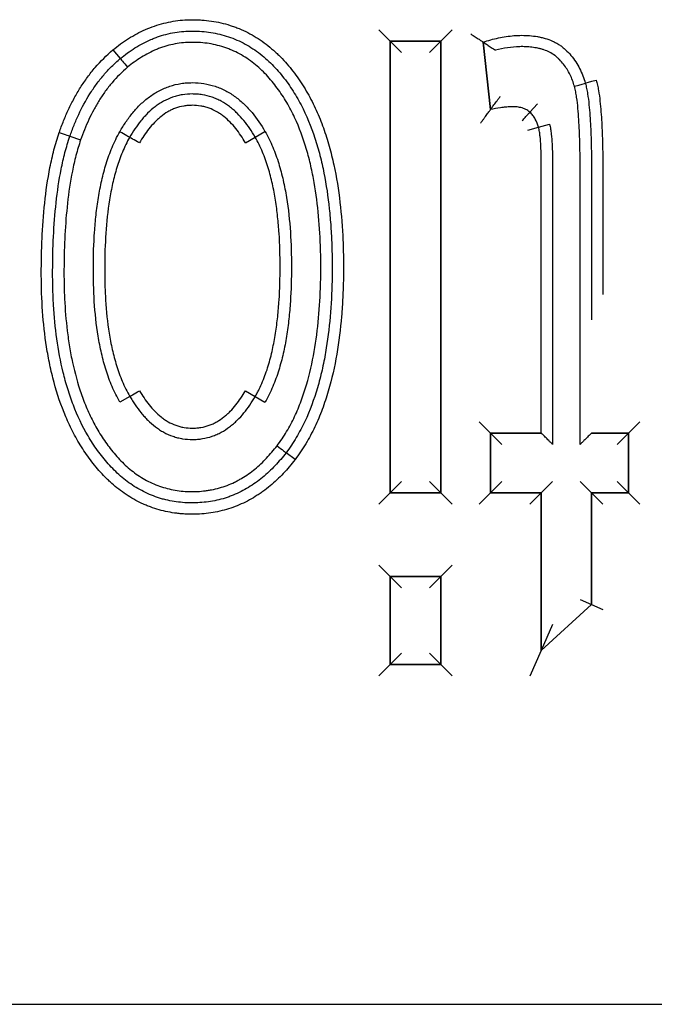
# Model space of a CAD drawing. Header units: millimetres. Extents: x 2819 to 5758, y -64 to 2014.
# Tile 19 of 41: x 3753.67 to 3759.27, y 1597.04 to 1605.73. Entities that reach past the tile are written whole.
import ezdxf

# ---------------------------------------------------------------- set-up
doc = ezdxf.new("R2010")
doc.units = ezdxf.units.MM

msp = doc.modelspace()

# ---------------------------------------------------------------- linework, layer by layer
for p, q in [((3756.9425, 1605.5386), (3756.8425, 1605.6386)), ((3757.3885, 1605.5386), (3757.4885, 1605.6386)), ((3756.9425, 1605.5386), (3756.9425, 1601.5539)), ((3756.9425, 1605.5386), (3756.9425, 1601.5539)), ((3757.3885, 1605.5386), (3756.9425, 1605.5386)), ((3756.9425, 1601.5539), (3756.9425, 1605.5386)), ((3756.9425, 1605.5386), (3757.0425, 1605.4386)), ((3756.9425, 1605.5386), (3757.3885, 1605.5386)), ((3757.3885, 1605.5386), (3757.2885, 1605.4386)), ((3757.3885, 1601.5539), (3757.3885, 1605.5386)), ((3757.3885, 1601.5539), (3757.3885, 1605.5386)), ((3757.3885, 1605.5386), (3757.3885, 1601.5539)), ((3757.7629, 1605.5315), (3757.827, 1604.935)), ((3757.827, 1604.935), (3757.7629, 1605.5315)), ((3754.4969, 1605.4617), (3754.5612, 1605.3852)), ((3758.1754, 1604.9124), (3758.242, 1604.987)), ((3758.2516, 1604.7802), (3758.3479, 1604.8072)), ((3755.7514, 1604.6929), (3755.838, 1604.7429)), ((3758.1555, 1604.7525), (3758.2516, 1604.7802)), ((3754.1171, 1604.7), (3754.2117, 1604.6674)), ((3755.6649, 1604.6428), (3755.7514, 1604.6929)), ((3755.6649, 1602.4525), (3755.7514, 1602.4023)), ((3754.6449, 1602.4037), (3754.5584, 1602.3536)), ((3755.7514, 1602.4023), (3755.8378, 1602.352)), ((3757.727, 1602.1801), (3757.827, 1602.0801)), ((3759.0459, 1602.0801), (3759.1459, 1602.1801)), ((3757.827, 1602.0801), (3757.827, 1601.5539)), ((3757.827, 1601.5539), (3757.827, 1602.0801)), ((3758.2757, 1602.0801), (3757.827, 1602.0801)), ((3757.827, 1602.0801), (3758.2757, 1602.0801)), ((3757.827, 1601.5539), (3757.827, 1602.0801)), ((3757.827, 1602.0801), (3758.2757, 1602.0801)), ((3757.927, 1601.9801), (3757.827, 1602.0801)), ((3759.0459, 1602.0801), (3758.7189, 1602.0801)), ((3758.7189, 1602.0801), (3759.0459, 1602.0801)), ((3759.0459, 1602.0801), (3758.9459, 1601.9801)), ((3759.0459, 1602.0801), (3759.0459, 1601.5539)), ((3759.0459, 1601.5539), (3759.0459, 1602.0801)), ((3759.0459, 1602.0801), (3759.0459, 1601.5539)), ((3756.1031, 1601.8464), (3756.0236, 1601.9071)), ((3757.0425, 1601.6539), (3756.9425, 1601.5539)), ((3757.2885, 1601.6539), (3757.3885, 1601.5539)), ((3757.927, 1601.6539), (3757.827, 1601.5539)), ((3758.3757, 1601.6539), (3758.2757, 1601.5539)), ((3758.7189, 1601.5539), (3758.6189, 1601.6539)), ((3759.0459, 1601.5539), (3758.9459, 1601.6539)), ((3756.8425, 1601.4539), (3756.9425, 1601.5539)), ((3756.9425, 1601.5539), (3757.3885, 1601.5539)), ((3756.9425, 1601.5539), (3757.3885, 1601.5539)), ((3757.3885, 1601.5539), (3756.9425, 1601.5539)), ((3757.4885, 1601.4539), (3757.3885, 1601.5539)), ((3757.727, 1601.4539), (3757.827, 1601.5539)), ((3757.827, 1601.5539), (3758.2757, 1601.5539)), ((3758.2757, 1601.5539), (3757.827, 1601.5539)), ((3758.2757, 1601.5539), (3757.827, 1601.5539)), ((3758.1757, 1601.4539), (3758.2757, 1601.5539)), ((3758.2757, 1601.5539), (3758.2757, 1600.1624)), ((3758.2757, 1600.1624), (3758.2757, 1601.5539)), ((3758.2757, 1600.1624), (3758.2757, 1601.5539)), ((3759.0459, 1601.5539), (3758.7189, 1601.5539)), ((3758.7189, 1601.5539), (3758.7189, 1600.5676)), ((3758.7189, 1600.5676), (3758.7189, 1601.5539)), ((3758.7189, 1601.5539), (3759.0459, 1601.5539)), ((3758.7189, 1601.5539), (3758.8189, 1601.4539)), ((3759.0459, 1601.5539), (3758.7189, 1601.5539)), ((3758.7189, 1601.5539), (3758.7189, 1600.5676)), ((3759.0459, 1601.5539), (3759.1459, 1601.4539)), ((3756.9425, 1600.8152), (3756.8425, 1600.9152)), ((3757.3885, 1600.8152), (3757.4885, 1600.9152)), ((3756.9425, 1600.8152), (3756.9425, 1600.0386)), ((3756.9425, 1600.8152), (3756.9425, 1600.0386)), ((3757.3885, 1600.8152), (3756.9425, 1600.8152)), ((3757.3885, 1600.8152), (3756.9425, 1600.8152)), ((3756.9425, 1600.0386), (3756.9425, 1600.8152)), ((3756.9425, 1600.8152), (3757.3885, 1600.8152)), ((3756.9425, 1600.8152), (3757.0425, 1600.7152)), ((3757.2885, 1600.7152), (3757.3885, 1600.8152)), ((3757.3885, 1600.0386), (3757.3885, 1600.8152)), ((3757.3885, 1600.0386), (3757.3885, 1600.8152)), ((3757.3885, 1600.8152), (3757.3885, 1600.0386)), ((3758.7189, 1600.5676), (3758.2757, 1600.1624)), ((3758.2757, 1600.1624), (3758.7189, 1600.5676)), ((3758.7189, 1600.5676), (3758.2757, 1600.1624)), ((3758.6189, 1600.6117), (3758.7189, 1600.5676)), ((3758.7189, 1600.5676), (3758.8189, 1600.5235)), ((3758.3757, 1600.3893), (3758.2757, 1600.1624)), ((3756.9425, 1600.0386), (3757.0425, 1600.1386)), ((3757.2885, 1600.1386), (3757.3885, 1600.0386)), ((3758.2757, 1600.1624), (3758.1757, 1599.9354)), ((3756.8425, 1599.9386), (3756.9425, 1600.0386)), ((3756.9425, 1600.0386), (3757.3885, 1600.0386)), ((3756.9425, 1600.0386), (3757.3885, 1600.0386)), ((3757.3885, 1600.0386), (3756.9425, 1600.0386)), ((3757.4885, 1599.9386), (3757.3885, 1600.0386)), ((3733.0107, 1597.0386), (3768.8194, 1597.0386)), ((3733.0107, 1597.0386), (3768.8194, 1597.0386))]:
    msp.add_line(p, q)
for centre, major_axis, ratio, start_param, end_param in [((3754.6256, 1605.3086), (-0.0643, 0.0766), 0.004261, 0, 1.570797), ((3758.568, 1605.141), (0.0961, 0.0275), 0.002969, 4.712389, 6.283185), ((3758.7602, 1605.1963), (0.0961, 0.0278), 0.002969, 3.141593, 4.712388), ((3754.0227, 1604.7328), (-0.0945, 0.0328), 0.002822, 1.570796, 3.141593), ((3754.5572, 1604.7399), (0.0868, -0.0497), 0.002381, 0, 1.570793), ((3754.7306, 1604.6402), (0.0866, -0.0499), 0.002381, 1.570796, 3.141593), ((3754.7311, 1602.4544), (0.0862, 0.0506), 0.005141, 3.141593, 4.71239), ((3755.9442, 1601.9678), (0.0794, -0.0608), 0.000661, 4.712389, 6.283185)]:
    msp.add_ellipse(centre, major_axis=major_axis, ratio=ratio, start_param=start_param, end_param=end_param)
for points, knots in [([(3754.4969, 1605.4617), (3754.5188, 1605.48), (3754.5412, 1605.4976), (3754.5872, 1605.5312), (3754.6107, 1605.5473), (3754.6825, 1605.5927), (3754.7321, 1605.6193), (3754.8096, 1605.6533), (3754.8359, 1605.6636), (3754.8896, 1605.6822), (3754.917, 1605.6904), (3754.9994, 1605.7113), (3755.0549, 1605.7205), (3755.139, 1605.7274), (3755.1672, 1605.7286), (3755.2096, 1605.7286), (3755.2238, 1605.7284), (3755.2523, 1605.7274), (3755.2665, 1605.7267), (3755.3373, 1605.7217), (3755.3931, 1605.7136), (3755.4754, 1605.6947), (3755.5161, 1605.6837), (3755.5564, 1605.67), (3755.583, 1605.6603), (3755.5963, 1605.6552), (3755.6622, 1605.6281), (3755.7124, 1605.6022), (3755.8081, 1605.543), (3755.8535, 1605.5096), (3755.9077, 1605.4634), (3755.9183, 1605.4539), (3755.9392, 1605.4348), (3755.97, 1605.4055), (3755.9991, 1605.375), (3756.0552, 1605.3124), (3756.09, 1605.2685), (3756.155, 1605.1772), (3756.1853, 1605.1299), (3756.2274, 1605.0562), (3756.2409, 1605.0311), (3756.2665, 1604.9807), (3756.2786, 1604.9553), (3756.3135, 1604.8782), (3756.3344, 1604.826), (3756.3723, 1604.72), (3756.3893, 1604.6663), (3756.4122, 1604.5847), (3756.4194, 1604.5573), (3756.433, 1604.5024), (3756.4393, 1604.475), (3756.4691, 1604.3375), (3756.4867, 1604.227), (3756.5126, 1604.0051), (3756.521, 1603.8938), (3756.5281, 1603.7264), (3756.5295, 1603.6705), (3756.5308, 1603.5586), (3756.5307, 1603.5025), (3756.5288, 1603.3904), (3756.527, 1603.3341), (3756.5216, 1603.2218), (3756.5179, 1603.1658), (3756.5039, 1602.9983), (3756.4903, 1602.8873), (3756.4525, 1602.6672), (3756.4281, 1602.558), (3756.3885, 1602.4232), (3756.3801, 1602.3963), (3756.3623, 1602.3427), (3756.3528, 1602.316), (3756.3231, 1602.2368), (3756.3013, 1602.185), (3756.2532, 1602.0838), (3756.2269, 1602.0344), (3756.1691, 1601.9382), (3756.1376, 1601.8915), (3756.1031, 1601.8464)], [0, 0, 0, 0, 0.015625, 0.015625, 0.03125, 0.03125, 0.0625, 0.0625, 0.078125, 0.078125, 0.09375, 0.09375, 0.125, 0.125, 0.140625, 0.140625, 0.148437, 0.148437, 0.15625, 0.15625, 0.1875, 0.1875, 0.203125, 0.210937, 0.210937, 0.21875, 0.21875, 0.25, 0.25, 0.28125, 0.28125, 0.289062, 0.289062, 0.296875, 0.3125, 0.3125, 0.34375, 0.34375, 0.375, 0.375, 0.390625, 0.390625, 0.40625, 0.40625, 0.4375, 0.4375, 0.46875, 0.46875, 0.484375, 0.484375, 0.5, 0.5, 0.5625, 0.5625, 0.625, 0.625, 0.65625, 0.65625, 0.6875, 0.6875, 0.71875, 0.71875, 0.75, 0.75, 0.8125, 0.8125, 0.875, 0.875, 0.890625, 0.890625, 0.90625, 0.90625, 0.9375, 0.9375, 0.96875, 0.96875, 1, 1, 1, 1]), ([(3754.5612, 1605.3852), (3754.5819, 1605.4024), (3754.603, 1605.4189), (3754.6462, 1605.4505), (3754.6683, 1605.4655), (3754.7359, 1605.5079), (3754.7829, 1605.5329), (3754.8444, 1605.5592), (3754.8569, 1605.5642), (3754.882, 1605.5737), (3754.9198, 1605.5872), (3755.0092, 1605.6124), (3755.1009, 1605.6258), (3755.1678, 1605.6283), (3755.1946, 1605.6287), (3755.2081, 1605.6286), (3755.2482, 1605.6277), (3755.2749, 1605.6262), (3755.3543, 1605.6185), (3755.4067, 1605.6092), (3755.4842, 1605.5885), (3755.51, 1605.5804), (3755.5604, 1605.5622), (3755.585, 1605.552), (3755.6573, 1605.5184), (3755.7034, 1605.4919), (3755.7694, 1605.4464), (3755.791, 1605.4302), (3755.8326, 1605.3964), (3755.8526, 1605.3789), (3755.9107, 1605.3242), (3755.9467, 1605.2852), (3755.9974, 1605.2234), (3756.0138, 1605.2023), (3756.0454, 1605.1591), (3756.0606, 1605.137), (3756.0899, 1605.0924), (3756.104, 1605.0699), (3756.1308, 1605.0241), (3756.1436, 1605.0009), (3756.2048, 1604.8837), (3756.2448, 1604.7856), (3756.2864, 1604.6589), (3756.2943, 1604.6334), (3756.3092, 1604.5821), (3756.3162, 1604.5564), (3756.3361, 1604.4792), (3756.3478, 1604.4274), (3756.3788, 1604.2712), (3756.3941, 1604.1662), (3756.4108, 1604.0076), (3756.4154, 1603.9544), (3756.4226, 1603.8482), (3756.428, 1603.742), (3756.4301, 1603.636), (3756.4308, 1603.5301), (3756.4304, 1603.4772), (3756.427, 1603.3185), (3756.4218, 1603.2129), (3756.4036, 1603.0021), (3756.3906, 1602.8969), (3756.3679, 1602.7658), (3756.3631, 1602.7396), (3756.3526, 1602.6872), (3756.3471, 1602.661), (3756.3293, 1602.5828), (3756.316, 1602.5312), (3756.2711, 1602.3782), (3756.2347, 1602.2786), (3756.1779, 1602.1581), (3756.166, 1602.1343), (3756.1409, 1602.0869), (3756.1277, 1602.0635), (3756.0863, 1601.9943), (3756.0563, 1601.9498), (3756.0236, 1601.9071)], [0, 0, 0, 0, 0.015625, 0.015625, 0.03125, 0.03125, 0.0625, 0.0625, 0.070313, 0.070313, 0.078125, 0.09375, 0.125, 0.132813, 0.132813, 0.140625, 0.140625, 0.15625, 0.15625, 0.1875, 0.1875, 0.203125, 0.203125, 0.21875, 0.21875, 0.25, 0.25, 0.265625, 0.265625, 0.28125, 0.28125, 0.3125, 0.3125, 0.328125, 0.328125, 0.34375, 0.34375, 0.359375, 0.359375, 0.375, 0.375, 0.4375, 0.4375, 0.453125, 0.453125, 0.46875, 0.46875, 0.5, 0.5, 0.5625, 0.5625, 0.59375, 0.59375, 0.625, 0.65625, 0.65625, 0.6875, 0.6875, 0.75, 0.75, 0.8125, 0.8125, 0.828125, 0.828125, 0.84375, 0.84375, 0.875, 0.875, 0.9375, 0.9375, 0.953125, 0.953125, 0.96875, 0.96875, 1, 1, 1, 1]), ([(3757.6547, 1605.6024), (3757.661, 1605.5983), (3757.6673, 1605.5941), (3757.6798, 1605.5859), (3757.686, 1605.5819), (3757.6981, 1605.5739), (3757.704, 1605.5701), (3757.7154, 1605.5626), (3757.721, 1605.559), (3757.7314, 1605.5521), (3757.7363, 1605.5489), (3757.7451, 1605.5432), (3757.7491, 1605.5405), (3757.7541, 1605.5373), (3757.7555, 1605.5363), (3757.7581, 1605.5346), (3757.7593, 1605.5339), (3757.7619, 1605.5321), (3757.7629, 1605.5315), (3757.7629, 1605.5315)], [0, 0, 0, 0, 0.125, 0.125, 0.25, 0.25, 0.375, 0.375, 0.5, 0.5, 0.625, 0.625, 0.75, 0.75, 0.8125, 0.8125, 0.875, 0.875, 1, 1, 1, 1]), ([(3757.7629, 1605.5315), (3757.785, 1605.5385), (3757.8073, 1605.545), (3757.8522, 1605.557), (3757.8747, 1605.5625), (3757.9201, 1605.5722), (3757.9429, 1605.5764), (3757.9889, 1605.5834), (3758.0118, 1605.5861), (3758.0577, 1605.5898), (3758.0807, 1605.5907), (3758.1265, 1605.5905), (3758.1495, 1605.5897), (3758.1953, 1605.5861), (3758.2182, 1605.5833), (3758.2525, 1605.5774), (3758.264, 1605.5752), (3758.2867, 1605.57), (3758.2979, 1605.5671), (3758.3313, 1605.5573), (3758.353, 1605.5495), (3758.3847, 1605.5353), (3758.3951, 1605.5301), (3758.4156, 1605.5189), (3758.4256, 1605.5128), (3758.445, 1605.5), (3758.4544, 1605.4932), (3758.4724, 1605.4789), (3758.4811, 1605.4713), (3758.5065, 1605.4478), (3758.5225, 1605.4311), (3758.5677, 1605.3777), (3758.5929, 1605.339), (3758.6242, 1605.2774), (3758.6336, 1605.2563), (3758.6504, 1605.2129), (3758.6577, 1605.1908), (3758.6641, 1605.1685)], [0, 0, 0, 0, 0.0625, 0.0625, 0.125, 0.125, 0.1875, 0.1875, 0.25, 0.25, 0.3125, 0.3125, 0.375, 0.375, 0.4375, 0.4375, 0.46875, 0.46875, 0.5, 0.5, 0.5625, 0.5625, 0.59375, 0.59375, 0.625, 0.625, 0.65625, 0.65625, 0.6875, 0.6875, 0.75, 0.75, 0.875, 0.875, 0.9375, 0.9375, 1, 1, 1, 1]), ([(3755.9442, 1601.9678), (3755.9596, 1601.9879), (3755.9744, 1602.0086), (3756.0026, 1602.0505), (3756.0161, 1602.0717), (3756.0547, 1602.1363), (3756.078, 1602.1806), (3756.1205, 1602.2709), (3756.1397, 1602.317), (3756.1659, 1602.3874), (3756.1742, 1602.411), (3756.1901, 1602.4587), (3756.1976, 1602.4828), (3756.2331, 1602.6037), (3756.255, 1602.7013), (3756.2896, 1602.8978), (3756.3022, 1602.9966), (3756.3203, 1603.1953), (3756.3259, 1603.2951), (3756.3299, 1603.4453), (3756.3306, 1603.4955), (3756.3306, 1603.5957), (3756.3299, 1603.6457), (3756.3259, 1603.7955), (3756.3204, 1603.8951), (3756.3022, 1604.0935), (3756.2895, 1604.1924), (3756.2636, 1604.3399), (3756.2537, 1604.389), (3756.2369, 1604.4624), (3756.231, 1604.4868), (3756.2183, 1604.5356), (3756.2116, 1604.5599), (3756.1762, 1604.6807), (3756.1419, 1604.7747), (3756.0786, 1604.9106), (3756.0554, 1604.9551), (3756.0171, 1605.0202), (3756.0037, 1605.0416), (3755.9758, 1605.0839), (3755.9614, 1605.1047), (3755.9166, 1605.1655), (3755.8847, 1605.2043), (3755.8331, 1605.2591), (3755.8153, 1605.2769), (3755.7783, 1605.3111), (3755.7591, 1605.3276), (3755.6992, 1605.375), (3755.6573, 1605.4029), (3755.5912, 1605.4388), (3755.5573, 1605.4553), (3755.5222, 1605.4694), (3755.4985, 1605.4784), (3755.4864, 1605.4826), (3755.4259, 1605.5022), (3755.3767, 1605.5132), (3755.3018, 1605.5234), (3755.2642, 1605.5269), (3755.2261, 1605.5283), (3755.2007, 1605.5287), (3755.188, 1605.5287), (3755.1248, 1605.5271), (3755.075, 1605.5213), (3755.0016, 1605.5059), (3754.9652, 1605.4964), (3754.9293, 1605.4844), (3754.9055, 1605.4758), (3754.8936, 1605.4712), (3754.8348, 1605.447), (3754.7902, 1605.4237), (3754.705, 1605.3707), (3754.6643, 1605.3409), (3754.6253, 1605.3084)], [0, 0, 0, 0, 0.015625, 0.015625, 0.03125, 0.03125, 0.0625, 0.0625, 0.09375, 0.09375, 0.109375, 0.109375, 0.125, 0.125, 0.1875, 0.1875, 0.25, 0.25, 0.3125, 0.3125, 0.34375, 0.34375, 0.375, 0.375, 0.4375, 0.4375, 0.5, 0.5, 0.53125, 0.53125, 0.546875, 0.546875, 0.5625, 0.5625, 0.625, 0.625, 0.65625, 0.65625, 0.671875, 0.671875, 0.6875, 0.6875, 0.71875, 0.71875, 0.734375, 0.734375, 0.75, 0.75, 0.78125, 0.78125, 0.796875, 0.804688, 0.804688, 0.8125, 0.8125, 0.84375, 0.84375, 0.859375, 0.867188, 0.867188, 0.875, 0.875, 0.90625, 0.90625, 0.921875, 0.929688, 0.929688, 0.9375, 0.9375, 0.96875, 0.96875, 1, 1, 1, 1]), ([(3757.7629, 1605.5315), (3757.7629, 1605.5315), (3757.7639, 1605.5309), (3757.7665, 1605.5291), (3757.7677, 1605.5284), (3757.7703, 1605.5266), (3757.7718, 1605.5257), (3757.7768, 1605.5224), (3757.7809, 1605.5197), (3757.7898, 1605.5138), (3757.7947, 1605.5105), (3757.8053, 1605.5035), (3757.8108, 1605.4998), (3757.8222, 1605.4921), (3757.8281, 1605.4881), (3757.8402, 1605.4799), (3757.8464, 1605.4757), (3757.8588, 1605.4671), (3757.8651, 1605.4628), (3757.8713, 1605.4585)], [0, 0, 0, 0, 0.121415, 0.121415, 0.184172, 0.184172, 0.246928, 0.246928, 0.37244, 0.37244, 0.497952, 0.497952, 0.623464, 0.623464, 0.748976, 0.748976, 0.874488, 0.874488, 1, 1, 1, 1]), ([(3758.568, 1605.1407), (3758.558, 1605.1759), (3758.5453, 1605.2103), (3758.5215, 1605.2593), (3758.5128, 1605.2752), (3758.4937, 1605.3062), (3758.4832, 1605.3213), (3758.4607, 1605.3499), (3758.4427, 1605.3703), (3758.4229, 1605.389), (3758.4093, 1605.4012), (3758.4023, 1605.4071), (3758.3657, 1605.4345), (3758.3335, 1605.4504), (3758.2906, 1605.465), (3758.2818, 1605.4677), (3758.2643, 1605.4725), (3758.2554, 1605.4746), (3758.2289, 1605.4803), (3758.2111, 1605.4832), (3758.1754, 1605.4875), (3758.1574, 1605.4889), (3758.1213, 1605.4906), (3758.1032, 1605.4909), (3758.0487, 1605.4897), (3758.0129, 1605.486), (3757.9417, 1605.4749), (3757.9064, 1605.4674), (3757.8713, 1605.4585)], [0, 0, 0, 0, 0.125, 0.125, 0.1875, 0.1875, 0.25, 0.25, 0.3125, 0.34375, 0.34375, 0.375, 0.375, 0.5, 0.5, 0.53125, 0.53125, 0.5625, 0.5625, 0.625, 0.625, 0.6875, 0.6875, 0.75, 0.75, 0.875, 0.875, 1, 1, 1, 1]), ([(3754.0226, 1604.7325), (3754.0346, 1604.7673), (3754.0475, 1604.8017), (3754.075, 1604.8697), (3754.1042, 1604.937), (3754.1371, 1605.0024), (3754.1722, 1605.0669), (3754.1908, 1605.0987), (3754.2299, 1605.1608), (3754.2506, 1605.1911), (3754.294, 1605.2502), (3754.3169, 1605.2791), (3754.3886, 1605.3627), (3754.4406, 1605.4144), (3754.4969, 1605.4617)], [0, 0, 0, 0, 0.125, 0.125, 0.25, 0.375, 0.375, 0.5, 0.5, 0.625, 0.625, 0.75, 0.75, 1, 1, 1, 1]), ([(3754.1171, 1604.7), (3754.1284, 1604.7325), (3754.1405, 1604.7648), (3754.1663, 1604.8287), (3754.1799, 1604.8604), (3754.2237, 1604.9541), (3754.2562, 1605.0148), (3754.3112, 1605.1023), (3754.3305, 1605.1309), (3754.3711, 1605.1865), (3754.3925, 1605.2135), (3754.4372, 1605.2658), (3754.4607, 1605.2912), (3754.5095, 1605.3398), (3754.5349, 1605.363), (3754.5612, 1605.3852)], [0, 0, 0, 0, 0.125, 0.125, 0.25, 0.25, 0.5, 0.5, 0.625, 0.625, 0.75, 0.75, 0.875, 0.875, 1, 1, 1, 1]), ([(3754.6253, 1605.3084), (3754.5758, 1605.2668), (3754.5305, 1605.2213), (3754.4681, 1605.1479), (3754.4482, 1605.1225), (3754.4103, 1605.0704), (3754.3744, 1605.017), (3754.3423, 1604.9613), (3754.3118, 1604.9046), (3754.2974, 1604.8757), (3754.2567, 1604.7881), (3754.2329, 1604.7283), (3754.2117, 1604.6674)], [0, 0, 0, 0, 0.25, 0.25, 0.375, 0.375, 0.5, 0.625, 0.625, 0.75, 0.75, 1, 1, 1, 1]), ([(3754.5573, 1604.7401), (3754.5742, 1604.7696), (3754.5922, 1604.7985), (3754.6305, 1604.8546), (3754.6507, 1604.8817), (3754.6937, 1604.9336), (3754.7165, 1604.9584), (3754.7529, 1604.9935), (3754.7655, 1605.0049), (3754.7914, 1605.0269), (3754.8049, 1605.0376), (3754.8459, 1605.0678), (3754.8745, 1605.0858), (3754.9194, 1605.1093), (3754.9347, 1605.1166), (3754.966, 1605.1299), (3754.982, 1605.136), (3755.0305, 1605.1521), (3755.0633, 1605.16), (3755.1133, 1605.1678), (3755.1301, 1605.1697), (3755.1639, 1605.1723), (3755.181, 1605.1729), (3755.2663, 1605.1727), (3755.333, 1605.1625), (3755.414, 1605.1356), (3755.43, 1605.1295), (3755.4612, 1605.1162), (3755.507, 1605.0945), (3755.55, 1605.0675), (3755.5912, 1605.0374), (3755.6046, 1605.0267), (3755.6305, 1605.0049), (3755.6431, 1604.9936), (3755.6795, 1604.9587), (3755.7022, 1604.9341), (3755.7664, 1604.8571), (3755.804, 1604.8015), (3755.838, 1604.7429)], [0, 0, 0, 0, 0.0625, 0.0625, 0.125, 0.125, 0.1875, 0.1875, 0.21875, 0.21875, 0.25, 0.25, 0.3125, 0.3125, 0.34375, 0.34375, 0.375, 0.375, 0.4375, 0.4375, 0.46875, 0.46875, 0.5, 0.5, 0.625, 0.625, 0.65625, 0.65625, 0.6875, 0.75, 0.75, 0.78125, 0.78125, 0.8125, 0.8125, 0.875, 0.875, 1, 1, 1, 1]), ([(3758.6641, 1605.1685), (3758.6686, 1605.1531), (3758.6722, 1605.1374), (3758.6787, 1605.1059), (3758.6816, 1605.09), (3758.6892, 1605.0422), (3758.6931, 1605.0102), (3758.6997, 1604.9462), (3758.7023, 1604.9141), (3758.7069, 1604.8499), (3758.7088, 1604.8177), (3758.7135, 1604.7212), (3758.7155, 1604.6568), (3758.7181, 1604.528), (3758.7187, 1604.4636), (3758.7189, 1604.3669), (3758.7189, 1604.3347), (3758.7189, 1604.2703), (3758.7189, 1604.1737), (3758.7189, 1603.9482), (3758.7189, 1603.573), (3758.7189, 1603.2622), (3758.7189, 1603.0802)], [0, 0, 0, 0, 0.023094, 0.023094, 0.046188, 0.046188, 0.092377, 0.092377, 0.138565, 0.138565, 0.184753, 0.184753, 0.27713, 0.27713, 0.369507, 0.369507, 0.415695, 0.415695, 0.461883, 0.55426, 0.739013, 1, 1, 1, 1]), ([(3758.7602, 1605.196), (3758.7647, 1605.1806), (3758.7685, 1605.1651), (3758.7752, 1605.1341), (3758.7781, 1605.1185), (3758.786, 1605.0719), (3758.7901, 1605.0407), (3758.7971, 1604.9782), (3758.7999, 1604.9469), (3758.8048, 1604.8843), (3758.8069, 1604.853), (3758.8121, 1604.759), (3758.8143, 1604.6962), (3758.8175, 1604.5706), (3758.8183, 1604.5077), (3758.8189, 1604.4134), (3758.8189, 1604.382), (3758.8189, 1604.319), (3758.8189, 1604.2247), (3758.8189, 1604.0045), (3758.8189, 1603.687), (3758.8189, 1603.4324), (3758.8189, 1603.3036)], [0, 0, 0, 0, 0.024883, 0.024883, 0.049766, 0.049766, 0.099532, 0.099532, 0.149298, 0.149298, 0.199064, 0.199064, 0.298597, 0.298597, 0.398129, 0.398129, 0.447895, 0.447895, 0.497661, 0.597193, 0.796258, 1, 1, 1, 1]), ([(3755.7514, 1604.6929), (3755.7218, 1604.744), (3755.6891, 1604.7927), (3755.6335, 1604.8606), (3755.6139, 1604.8824), (3755.5823, 1604.9134), (3755.5714, 1604.9235), (3755.5491, 1604.9429), (3755.5376, 1604.9522), (3755.5024, 1604.9789), (3755.4778, 1604.9949), (3755.4388, 1605.016), (3755.4255, 1605.0226), (3755.3984, 1605.0345), (3755.3572, 1605.0505), (3755.3146, 1605.0611), (3755.271, 1605.0682), (3755.2563, 1605.0699), (3755.2267, 1605.0723), (3755.212, 1605.0728), (3755.1678, 1605.0729), (3755.1386, 1605.0707), (3755.0949, 1605.0636), (3755.0804, 1605.0606), (3755.0516, 1605.0534), (3755.0374, 1605.0492), (3754.9957, 1605.0348), (3754.9689, 1605.0229), (3754.9302, 1605.0017), (3754.9174, 1604.9941), (3754.8926, 1604.9778), (3754.8805, 1604.9693), (3754.8454, 1604.9425), (3754.8234, 1604.9231), (3754.7921, 1604.892), (3754.7819, 1604.8813), (3754.7622, 1604.8594), (3754.7525, 1604.8481), (3754.706, 1604.7907), (3754.6734, 1604.7415), (3754.6439, 1604.6901)], [0, 0, 0, 0, 0.125, 0.125, 0.1875, 0.1875, 0.21875, 0.21875, 0.25, 0.25, 0.3125, 0.3125, 0.34375, 0.34375, 0.375, 0.4375, 0.4375, 0.46875, 0.46875, 0.5, 0.5, 0.5625, 0.5625, 0.59375, 0.59375, 0.625, 0.625, 0.6875, 0.6875, 0.71875, 0.71875, 0.75, 0.75, 0.8125, 0.8125, 0.84375, 0.84375, 0.875, 0.875, 1, 1, 1, 1]), ([(3758.6189, 1601.9801), (3758.6189, 1602.5075), (3758.6189, 1603.2984), (3758.6189, 1604.0894), (3758.6189, 1604.386), (3758.6189, 1604.419), (3758.6184, 1604.4849), (3758.6181, 1604.5179), (3758.6165, 1604.6167), (3758.6148, 1604.6826), (3758.6105, 1604.7813), (3758.6088, 1604.8142), (3758.6047, 1604.8798), (3758.6022, 1604.9126), (3758.596, 1604.9781), (3758.5924, 1605.0108), (3758.5852, 1605.0597), (3758.5826, 1605.076), (3758.5763, 1605.1084), (3758.5727, 1605.1246), (3758.568, 1605.1407)], [0, 0, 0, 0, 0.5, 0.75, 0.75, 0.78125, 0.78125, 0.8125, 0.8125, 0.875, 0.875, 0.90625, 0.90625, 0.9375, 0.9375, 0.96875, 0.96875, 0.984375, 0.984375, 1, 1, 1, 1]), ([(3755.6649, 1604.6428), (3755.6396, 1604.6864), (3755.6118, 1604.7283), (3755.5488, 1604.807), (3755.5142, 1604.8431), (3755.4651, 1604.8819), (3755.455, 1604.8894), (3755.4341, 1604.9036), (3755.4233, 1604.9103), (3755.3906, 1604.9289), (3755.368, 1604.9394), (3755.3326, 1604.9521), (3755.3206, 1604.9558), (3755.2962, 1604.9621), (3755.2838, 1604.9648), (3755.2465, 1604.9709), (3755.2216, 1604.9729), (3755.1839, 1604.9728), (3755.1713, 1604.9723), (3755.1461, 1604.9702), (3755.1336, 1604.9687), (3755.0966, 1604.9623), (3755.0725, 1604.9559), (3755.0373, 1604.943), (3755.0257, 1604.9382), (3755.0029, 1604.9274), (3754.9916, 1604.9215), (3754.959, 1604.9026), (3754.9385, 1604.8883), (3754.9092, 1604.8648), (3754.8997, 1604.8566), (3754.8811, 1604.8395), (3754.8721, 1604.8307), (3754.8459, 1604.8036), (3754.8295, 1604.7846), (3754.7831, 1604.7259), (3754.7557, 1604.6841), (3754.7307, 1604.6404)], [0, 0, 0, 0, 0.125, 0.125, 0.25, 0.25, 0.28125, 0.28125, 0.3125, 0.3125, 0.375, 0.375, 0.40625, 0.40625, 0.4375, 0.4375, 0.5, 0.5, 0.53125, 0.53125, 0.5625, 0.5625, 0.625, 0.625, 0.65625, 0.65625, 0.6875, 0.6875, 0.75, 0.75, 0.78125, 0.78125, 0.8125, 0.8125, 0.875, 0.875, 1, 1, 1, 1]), ([(3757.827, 1604.935), (3757.827, 1604.935), (3757.8279, 1604.9362), (3757.8312, 1604.9407), (3757.8336, 1604.944), (3757.8394, 1604.9519), (3757.8428, 1604.9565), (3757.8501, 1604.9665), (3757.8542, 1604.972), (3757.8668, 1604.989), (3757.8759, 1605.0011), (3757.8903, 1605.02), (3757.8952, 1605.0264), (3757.905, 1605.0391), (3757.91, 1605.0456), (3757.915, 1605.052)], [0, 0, 0, 0, 0.125, 0.125, 0.25, 0.25, 0.375, 0.375, 0.5, 0.5, 0.75, 0.75, 0.875, 0.875, 1, 1, 1, 1]), ([(3757.7394, 1604.8145), (3757.7442, 1604.8211), (3757.749, 1604.8278), (3757.7586, 1604.841), (3757.7634, 1604.8475), (3757.7728, 1604.8605), (3757.7775, 1604.8669), (3757.7865, 1604.8793), (3757.7909, 1604.8853), (3757.7993, 1604.8969), (3757.8034, 1604.9026), (3757.8109, 1604.9128), (3757.8143, 1604.9175), (3757.8203, 1604.9257), (3757.8227, 1604.929), (3757.8261, 1604.9337), (3757.827, 1604.9349), (3757.827, 1604.935)], [0, 0, 0, 0, 0.125126, 0.125126, 0.250253, 0.250253, 0.375379, 0.375379, 0.500505, 0.500505, 0.625631, 0.625631, 0.750758, 0.750758, 0.875884, 0.875884, 1, 1, 1, 1]), ([(3758.1754, 1604.9124), (3758.1642, 1604.9224), (3758.1519, 1604.9307), (3758.1316, 1604.9407), (3758.1245, 1604.9437), (3758.1101, 1604.9487), (3758.1029, 1604.9508), (3758.081, 1604.956), (3758.0662, 1604.9581), (3758.0362, 1604.9604), (3758.0209, 1604.9605), (3757.9907, 1604.9594), (3757.9757, 1604.9583), (3757.9458, 1604.9552), (3757.9308, 1604.9533), (3757.8862, 1604.9467), (3757.8565, 1604.9411), (3757.827, 1604.935)], [0, 0, 0, 0, 0.125, 0.125, 0.1875, 0.1875, 0.25, 0.25, 0.375, 0.375, 0.5, 0.5, 0.625, 0.625, 0.75, 0.75, 1, 1, 1, 1]), ([(3758.1083, 1604.8382), (3758.1127, 1604.8431), (3758.1171, 1604.8479), (3758.1258, 1604.8575), (3758.13, 1604.8622), (3758.138, 1604.8711), (3758.1419, 1604.8755), (3758.1493, 1604.8836), (3758.1526, 1604.8873), (3758.1588, 1604.8941), (3758.1617, 1604.8973), (3758.1665, 1604.9027), (3758.1686, 1604.9049), (3758.172, 1604.9087), (3758.1733, 1604.9101), (3758.1749, 1604.9119), (3758.1754, 1604.9124), (3758.1754, 1604.9124)], [0, 0, 0, 0, 0.125232, 0.125232, 0.250464, 0.250464, 0.375697, 0.375697, 0.500929, 0.500929, 0.626161, 0.626161, 0.751393, 0.751393, 0.876626, 0.876626, 1, 1, 1, 1]), ([(3758.2516, 1604.7802), (3758.2446, 1604.805), (3758.2353, 1604.8292), (3758.2165, 1604.863), (3758.2095, 1604.8738), (3758.1937, 1604.8942), (3758.1849, 1604.9037), (3758.1754, 1604.9124)], [0, 0, 0, 0, 0.5, 0.5, 0.75, 0.75, 1, 1, 1, 1]), ([(3758.3479, 1604.8072), (3758.352, 1604.7926), (3758.355, 1604.778), (3758.36, 1604.7487), (3758.3619, 1604.734), (3758.3669, 1604.69), (3758.369, 1604.6606), (3758.3723, 1604.6018), (3758.3734, 1604.5723), (3758.3749, 1604.5135), (3758.3754, 1604.484), (3758.3758, 1604.4251), (3758.3757, 1604.3957), (3758.3757, 1604.3367), (3758.3757, 1604.2484), (3758.3757, 1603.9243), (3758.3757, 1603.1584), (3758.3757, 1602.4515), (3758.3757, 1601.9801)], [0, 0, 0, 0, 0.015625, 0.015625, 0.03125, 0.03125, 0.0625, 0.0625, 0.09375, 0.09375, 0.125, 0.125, 0.15625, 0.15625, 0.1875, 0.25, 0.5, 1, 1, 1, 1]), ([(3756.1031, 1601.8464), (3756.0704, 1601.8036), (3756.0359, 1601.7627), (3755.9629, 1601.6851), (3755.9242, 1601.6484), (3755.8627, 1601.5972), (3755.8415, 1601.5807), (3755.8088, 1601.5571), (3755.7977, 1601.5493), (3755.7754, 1601.5343), (3755.719, 1601.4979), (3755.6599, 1601.4672), (3755.5865, 1601.4359), (3755.5616, 1601.4265), (3755.5109, 1601.4094), (3755.485, 1601.4019), (3755.4065, 1601.3823), (3755.3537, 1601.3735), (3755.2475, 1601.3637), (3755.194, 1601.3626), (3755.1268, 1601.3659), (3755.1133, 1601.3668), (3755.0865, 1601.369), (3755.0465, 1601.3732), (3754.9542, 1601.3879), (3754.8774, 1601.4095), (3754.8146, 1601.4328), (3754.8021, 1601.4377), (3754.7772, 1601.448), (3754.7648, 1601.4535), (3754.7282, 1601.4705), (3754.7044, 1601.4828), (3754.6346, 1601.5221), (3754.5903, 1601.5518), (3754.5271, 1601.6009), (3754.5065, 1601.6181), (3754.4764, 1601.645), (3754.4664, 1601.6541), (3754.447, 1601.6727), (3754.3992, 1601.7197), (3754.3554, 1601.7698), (3754.2897, 1601.8532), (3754.259, 1601.8965), (3754.2156, 1601.9636), (3754.2017, 1601.9863), (3754.1747, 1602.0326), (3754.1617, 1602.0561), (3754.1243, 1602.1273), (3754.1015, 1602.1757), (3754.039, 1602.3229), (3754.0049, 1602.4241), (3753.9631, 1602.5793), (3753.9507, 1602.6314), (3753.929, 1602.7356), (3753.9195, 1602.7879), (3753.895, 1602.9449), (3753.8836, 1603.0501), (3753.8687, 1603.2612), (3753.8651, 1603.3672), (3753.8646, 1603.5265), (3753.8651, 1603.5796), (3753.8671, 1603.6861), (3753.8688, 1603.7394), (3753.8758, 1603.8987), (3753.8833, 1604.0046), (3753.9057, 1604.2152), (3753.9207, 1604.3199), (3753.9514, 1604.4757), (3753.963, 1604.5275), (3753.9899, 1604.6305), (3754.0051, 1604.6817), (3754.0226, 1604.7325)], [0, 0, 0, 0, 0.03125, 0.03125, 0.0625, 0.0625, 0.078125, 0.078125, 0.085938, 0.085938, 0.09375, 0.125, 0.125, 0.140625, 0.140625, 0.15625, 0.15625, 0.1875, 0.1875, 0.21875, 0.21875, 0.226563, 0.226563, 0.234375, 0.25, 0.28125, 0.28125, 0.289063, 0.289063, 0.296875, 0.296875, 0.3125, 0.3125, 0.34375, 0.34375, 0.359375, 0.359375, 0.367187, 0.367187, 0.375, 0.40625, 0.40625, 0.4375, 0.4375, 0.453125, 0.453125, 0.46875, 0.46875, 0.5, 0.5, 0.5625, 0.5625, 0.59375, 0.59375, 0.625, 0.625, 0.6875, 0.6875, 0.75, 0.75, 0.78125, 0.78125, 0.8125, 0.8125, 0.875, 0.875, 0.9375, 0.9375, 0.96875, 0.96875, 1, 1, 1, 1]), ([(3754.5584, 1602.3536), (3754.5322, 1602.3986), (3754.5095, 1602.4449), (3754.4692, 1602.5391), (3754.4517, 1602.5871), (3754.4209, 1602.6845), (3754.4076, 1602.734), (3754.3902, 1602.809), (3754.3849, 1602.8342), (3754.375, 1602.8848), (3754.3705, 1602.9102), (3754.3497, 1603.0375), (3754.339, 1603.1393), (3754.3258, 1603.343), (3754.3234, 1603.4449), (3754.3242, 1603.6486), (3754.3274, 1603.7505), (3754.3378, 1603.9034), (3754.3423, 1603.9543), (3754.3507, 1604.0308), (3754.3538, 1604.0563), (3754.3607, 1604.1072), (3754.3645, 1604.1327), (3754.3768, 1604.2091), (3754.3865, 1604.2595), (3754.409, 1604.3593), (3754.422, 1604.4087), (3754.4521, 1604.5061), (3754.4692, 1604.5542), (3754.5088, 1604.6486), (3754.5312, 1604.6949), (3754.5573, 1604.7401)], [0, 0, 0, 0, 0.0625, 0.0625, 0.125, 0.125, 0.1875, 0.1875, 0.21875, 0.21875, 0.25, 0.25, 0.375, 0.375, 0.5, 0.5, 0.625, 0.625, 0.6875, 0.6875, 0.71875, 0.71875, 0.75, 0.75, 0.8125, 0.8125, 0.875, 0.875, 0.9375, 0.9375, 1, 1, 1, 1]), ([(3755.838, 1604.7429), (3755.8641, 1604.6976), (3755.8867, 1604.6513), (3755.9265, 1604.5568), (3755.9438, 1604.5086), (3755.9742, 1604.411), (3755.9873, 1604.3615), (3756.01, 1604.2614), (3756.0197, 1604.2108), (3756.0445, 1604.0577), (3756.0551, 1603.9556), (3756.0687, 1603.7514), (3756.0716, 1603.6493), (3756.0716, 1603.4451), (3756.0688, 1603.343), (3756.0586, 1603.1899), (3756.0543, 1603.1388), (3756.0431, 1603.0367), (3756.0364, 1602.9856), (3756.0199, 1602.8836), (3756.0102, 1602.833), (3755.9875, 1602.733), (3755.9744, 1602.6835), (3755.9441, 1602.586), (3755.9268, 1602.5379), (3755.8868, 1602.4435), (3755.8641, 1602.3971), (3755.8378, 1602.352)], [0, 0, 0, 0, 0.0625, 0.0625, 0.125, 0.125, 0.1875, 0.1875, 0.25, 0.25, 0.375, 0.375, 0.5, 0.5, 0.625, 0.625, 0.6875, 0.6875, 0.75, 0.75, 0.8125, 0.8125, 0.875, 0.875, 0.9375, 0.9375, 1, 1, 1, 1]), ([(3758.2757, 1602.0801), (3758.2757, 1602.5304), (3758.2757, 1603.2059), (3758.2757, 1603.9377), (3758.2757, 1604.2473), (3758.2757, 1604.3317), (3758.2757, 1604.388), (3758.2758, 1604.4162), (3758.2755, 1604.4724), (3758.2751, 1604.5006), (3758.2738, 1604.5569), (3758.2729, 1604.585), (3758.2701, 1604.6413), (3758.2682, 1604.6694), (3758.2639, 1604.7115), (3758.2623, 1604.7254), (3758.259, 1604.7462), (3758.2578, 1604.753), (3758.2551, 1604.7667), (3758.2535, 1604.7735), (3758.2516, 1604.7802)], [0, 0, 0, 0, 0.5, 0.75, 0.8125, 0.84375, 0.84375, 0.875, 0.875, 0.90625, 0.90625, 0.9375, 0.9375, 0.96875, 0.96875, 0.984375, 0.984375, 0.992187, 0.992187, 1, 1, 1, 1]), ([(3756.0236, 1601.9071), (3755.9931, 1601.8671), (3755.9607, 1601.8287), (3755.8918, 1601.7555), (3755.8552, 1601.7208), (3755.7766, 1601.656), (3755.7356, 1601.6265), (3755.6496, 1601.5743), (3755.6047, 1601.5516), (3755.5458, 1601.5277), (3755.5339, 1601.5231), (3755.5099, 1601.5145), (3755.4738, 1601.5024), (3755.3886, 1601.4797), (3755.3139, 1601.4692), (3755.2382, 1601.4644), (3755.2126, 1601.4637), (3755.1619, 1601.4641), (3755.1366, 1601.4652), (3755.0613, 1601.4714), (3755.0116, 1601.4792), (3754.9502, 1601.4941), (3754.938, 1601.4974), (3754.9136, 1601.5044), (3754.9014, 1601.5082), (3754.8651, 1601.5203), (3754.7942, 1601.5474), (3754.7277, 1601.5829), (3754.664, 1601.6235), (3754.6433, 1601.638), (3754.6026, 1601.6685), (3754.5828, 1601.6846), (3754.5444, 1601.7179), (3754.5258, 1601.7353), (3754.4897, 1601.7712), (3754.4722, 1601.7897), (3754.4384, 1601.8276), (3754.4221, 1601.8471), (3754.3904, 1601.8868), (3754.375, 1601.9071), (3754.3305, 1601.9691), (3754.303, 1602.0115), (3754.2264, 1602.1417), (3754.1836, 1602.2325), (3754.1382, 1602.3502), (3754.1295, 1602.3739), (3754.113, 1602.4217), (3754.1051, 1602.4459), (3754.0827, 1602.5185), (3754.0694, 1602.5672), (3754.0338, 1602.7138), (3754.0157, 1602.8124), (3753.9881, 1603.0108), (3753.9787, 1603.1106), (3753.9698, 1603.2611), (3753.9677, 1603.3114), (3753.9657, 1603.3871), (3753.9653, 1603.4123), (3753.9648, 1603.4628), (3753.9647, 1603.488), (3753.9651, 1603.6138), (3753.9674, 1603.7142), (3753.9771, 1603.9143), (3753.9845, 1604.014), (3754.0063, 1604.2123), (3754.0207, 1604.311), (3754.0499, 1604.4579), (3754.0609, 1604.5067), (3754.0863, 1604.6037), (3754.1006, 1604.652), (3754.1171, 1604.7)], [0, 0, 0, 0, 0.03125, 0.03125, 0.0625, 0.0625, 0.09375, 0.09375, 0.125, 0.125, 0.132813, 0.132813, 0.140625, 0.15625, 0.1875, 0.1875, 0.203125, 0.203125, 0.21875, 0.21875, 0.25, 0.25, 0.257813, 0.257813, 0.265625, 0.265625, 0.28125, 0.3125, 0.3125, 0.328125, 0.328125, 0.34375, 0.34375, 0.359375, 0.359375, 0.375, 0.375, 0.390625, 0.390625, 0.40625, 0.40625, 0.4375, 0.4375, 0.5, 0.5, 0.515625, 0.515625, 0.53125, 0.53125, 0.5625, 0.5625, 0.625, 0.625, 0.6875, 0.6875, 0.71875, 0.71875, 0.734375, 0.734375, 0.75, 0.75, 0.8125, 0.8125, 0.875, 0.875, 0.9375, 0.9375, 0.96875, 0.96875, 1, 1, 1, 1]), ([(3754.2117, 1604.6674), (3754.1961, 1604.6223), (3754.1826, 1604.5766), (3754.1585, 1604.4844), (3754.1479, 1604.4379), (3754.1199, 1604.2977), (3754.1062, 1604.2041), (3754.0852, 1604.0167), (3754.078, 1603.9229), (3754.0682, 1603.7352), (3754.0657, 1603.6414), (3754.0646, 1603.5005), (3754.0647, 1603.4535), (3754.0662, 1603.3595), (3754.0677, 1603.3125), (3754.0745, 1603.1714), (3754.082, 1603.0773), (3754.0991, 1602.9359), (3754.1059, 1602.8887), (3754.1215, 1602.7949), (3754.1303, 1602.7483), (3754.1605, 1602.6096), (3754.1853, 1602.5185), (3754.2317, 1602.3845), (3754.2487, 1602.3403), (3754.2768, 1602.2748), (3754.2866, 1602.253), (3754.3072, 1602.2099), (3754.318, 1602.1885), (3754.3515, 1602.1253), (3754.3755, 1602.0844), (3754.4273, 1602.005), (3754.4548, 1601.9665), (3754.4992, 1601.9108), (3754.5145, 1601.8926), (3754.5462, 1601.857), (3754.5628, 1601.8395), (3754.6139, 1601.7889), (3754.6499, 1601.7577), (3754.7073, 1601.7152), (3754.727, 1601.7017), (3754.7676, 1601.6764), (3754.7886, 1601.6645), (3754.8526, 1601.6319), (3754.8966, 1601.6142), (3754.9645, 1601.5935), (3754.9874, 1601.5877), (3755.034, 1601.5778), (3755.0576, 1601.5739), (3755.1292, 1601.5649), (3755.1768, 1601.5629), (3755.2482, 1601.5649), (3755.2838, 1601.5673), (3755.3194, 1601.5719), (3755.3431, 1601.5754), (3755.3549, 1601.5775), (3755.4139, 1601.5889), (3755.4597, 1601.6019), (3755.5262, 1601.6273), (3755.5589, 1601.6415), (3755.5909, 1601.6578), (3755.612, 1601.6691), (3755.6225, 1601.675), (3755.6741, 1601.7056), (3755.7127, 1601.7331), (3755.7855, 1601.7928), (3755.8198, 1601.825), (3755.8846, 1601.8935), (3755.9151, 1601.9298), (3755.9442, 1601.9678)], [0, 0, 0, 0, 0.03125, 0.03125, 0.0625, 0.0625, 0.125, 0.125, 0.1875, 0.1875, 0.25, 0.25, 0.28125, 0.28125, 0.3125, 0.3125, 0.375, 0.375, 0.40625, 0.40625, 0.4375, 0.4375, 0.5, 0.5, 0.53125, 0.53125, 0.546875, 0.546875, 0.5625, 0.5625, 0.59375, 0.59375, 0.625, 0.625, 0.640625, 0.640625, 0.65625, 0.65625, 0.6875, 0.6875, 0.703125, 0.703125, 0.71875, 0.71875, 0.75, 0.75, 0.765625, 0.765625, 0.78125, 0.78125, 0.8125, 0.8125, 0.828125, 0.835938, 0.835938, 0.84375, 0.84375, 0.875, 0.875, 0.890625, 0.898438, 0.898438, 0.90625, 0.90625, 0.9375, 0.9375, 0.96875, 0.96875, 1, 1, 1, 1]), ([(3754.6439, 1604.6901), (3754.6196, 1604.6479), (3754.5986, 1604.6043), (3754.5614, 1604.5153), (3754.5454, 1604.4697), (3754.5171, 1604.3772), (3754.5048, 1604.3301), (3754.4888, 1604.2586), (3754.4839, 1604.2346), (3754.4747, 1604.1864), (3754.4705, 1604.1621), (3754.451, 1604.0403), (3754.4407, 1603.9424), (3754.4273, 1603.7462), (3754.4242, 1603.6479), (3754.4236, 1603.5), (3754.424, 1603.4508), (3754.4266, 1603.3522), (3754.4287, 1603.303), (3754.438, 1603.1559), (3754.448, 1603.0585), (3754.471, 1602.9139), (3754.48, 1602.866), (3754.5015, 1602.7707), (3754.5138, 1602.7233), (3754.5356, 1602.6529), (3754.5434, 1602.6295), (3754.5602, 1602.583), (3754.5692, 1602.5598), (3754.5982, 1602.491), (3754.62, 1602.4465), (3754.6449, 1602.4037)], [0, 0, 0, 0, 0.0625, 0.0625, 0.125, 0.125, 0.1875, 0.1875, 0.21875, 0.21875, 0.25, 0.25, 0.375, 0.375, 0.5, 0.5, 0.5625, 0.5625, 0.625, 0.625, 0.75, 0.75, 0.8125, 0.8125, 0.875, 0.875, 0.90625, 0.90625, 0.9375, 0.9375, 1, 1, 1, 1]), ([(3755.7514, 1602.4023), (3755.7576, 1602.413), (3755.7637, 1602.4239), (3755.7753, 1602.4457), (3755.7923, 1602.4787), (3755.8075, 1602.5124), (3755.8266, 1602.558), (3755.8355, 1602.5812), (3755.8521, 1602.6278), (3755.8598, 1602.6512), (3755.8812, 1602.7217), (3755.8934, 1602.7691), (3755.9145, 1602.8646), (3755.9235, 1602.9126), (3755.9387, 1603.0092), (3755.945, 1603.0578), (3755.9554, 1603.1553), (3755.9595, 1603.2044), (3755.969, 1603.3517), (3755.9716, 1603.4499), (3755.9716, 1603.6463), (3755.9689, 1603.7444), (3755.9592, 1603.8917), (3755.9551, 1603.9408), (3755.9446, 1604.0383), (3755.9383, 1604.0869), (3755.923, 1604.1835), (3755.914, 1604.2315), (3755.8928, 1604.327), (3755.8805, 1604.3744), (3755.859, 1604.4449), (3755.8513, 1604.4682), (3755.8347, 1604.5148), (3755.8258, 1604.5379), (3755.7973, 1604.6062), (3755.7759, 1604.6504), (3755.7514, 1604.6929)], [0, 0, 0, 0, 0.015625, 0.015625, 0.03125, 0.0625, 0.0625, 0.09375, 0.09375, 0.125, 0.125, 0.1875, 0.1875, 0.25, 0.25, 0.3125, 0.3125, 0.375, 0.375, 0.5, 0.5, 0.625, 0.625, 0.6875, 0.6875, 0.75, 0.75, 0.8125, 0.8125, 0.875, 0.875, 0.90625, 0.90625, 0.9375, 0.9375, 1, 1, 1, 1]), ([(3754.7314, 1602.4539), (3754.7441, 1602.4323), (3754.7574, 1602.411), (3754.7856, 1602.3695), (3754.8004, 1602.3492), (3754.8318, 1602.3101), (3754.8483, 1602.2913), (3754.8831, 1602.2557), (3754.9015, 1602.2389), (3754.9308, 1602.2155), (3754.9408, 1602.208), (3754.9616, 1602.1937), (3754.9722, 1602.1869), (3755.0048, 1602.1682), (3755.0385, 1602.1523), (3755.0745, 1602.141), (3755.0989, 1602.1345), (3755.1112, 1602.1319), (3755.1483, 1602.1257), (3755.1731, 1602.1238), (3755.2107, 1602.1239), (3755.2233, 1602.1244), (3755.2484, 1602.1265), (3755.2857, 1602.1311), (3755.3218, 1602.1405), (3755.357, 1602.1531), (3755.3686, 1602.1578), (3755.3915, 1602.1684), (3755.4027, 1602.1742), (3755.4354, 1602.1927), (3755.456, 1602.2068), (3755.4854, 1602.23), (3755.495, 1602.2381), (3755.5136, 1602.255), (3755.5227, 1602.2637), (3755.5491, 1602.2905), (3755.5655, 1602.3093), (3755.6122, 1602.3675), (3755.6397, 1602.4091), (3755.6649, 1602.4525)], [0, 0, 0, 0, 0.0625, 0.0625, 0.125, 0.125, 0.1875, 0.1875, 0.25, 0.25, 0.28125, 0.28125, 0.3125, 0.3125, 0.375, 0.40625, 0.40625, 0.4375, 0.4375, 0.5, 0.5, 0.53125, 0.53125, 0.5625, 0.625, 0.625, 0.65625, 0.65625, 0.6875, 0.6875, 0.75, 0.75, 0.78125, 0.78125, 0.8125, 0.8125, 0.875, 0.875, 1, 1, 1, 1]), ([(3754.6449, 1602.4037), (3754.6523, 1602.3911), (3754.66, 1602.3784), (3754.6757, 1602.3535), (3754.6838, 1602.3413), (3754.7088, 1602.3049), (3754.7264, 1602.2813), (3754.7544, 1602.2471), (3754.7641, 1602.2359), (3754.7839, 1602.2141), (3754.7941, 1602.2035), (3754.8255, 1602.1726), (3754.8475, 1602.1533), (3754.8825, 1602.1267), (3754.8946, 1602.1182), (3754.9194, 1602.102), (3754.9321, 1602.0944), (3754.9708, 1602.0734), (3755.0109, 1602.0556), (3755.0532, 1602.043), (3755.0819, 1602.0358), (3755.0964, 1602.0329), (3755.14, 1602.0259), (3755.1692, 1602.0238), (3755.2132, 1602.0239), (3755.2279, 1602.0245), (3755.2574, 1602.0268), (3755.2721, 1602.0286), (3755.3155, 1602.0357), (3755.3581, 1602.0462), (3755.3991, 1602.0622), (3755.4261, 1602.074), (3755.4395, 1602.0805), (3755.4784, 1602.1015), (3755.5029, 1602.1175), (3755.5381, 1602.144), (3755.5495, 1602.1532), (3755.5718, 1602.1725), (3755.5827, 1602.1826), (3755.6142, 1602.2135), (3755.6338, 1602.2352), (3755.6893, 1602.3029), (3755.7219, 1602.3514), (3755.7514, 1602.4023)], [0, 0, 0, 0, 0.03125, 0.03125, 0.0625, 0.0625, 0.125, 0.125, 0.15625, 0.15625, 0.1875, 0.1875, 0.25, 0.25, 0.28125, 0.28125, 0.3125, 0.3125, 0.375, 0.40625, 0.40625, 0.4375, 0.4375, 0.5, 0.5, 0.53125, 0.53125, 0.5625, 0.5625, 0.625, 0.65625, 0.65625, 0.6875, 0.6875, 0.75, 0.75, 0.78125, 0.78125, 0.8125, 0.8125, 0.875, 0.875, 1, 1, 1, 1]), ([(3758.3757, 1601.9801), (3758.3701, 1601.9857), (3758.3645, 1601.9914), (3758.3533, 1602.0025), (3758.3478, 1602.0081), (3758.3313, 1602.0245), (3758.3209, 1602.0349), (3758.3064, 1602.0495), (3758.3018, 1602.0541), (3758.2955, 1602.0604), (3758.2935, 1602.0624), (3758.2897, 1602.0662), (3758.2879, 1602.068), (3758.2846, 1602.0712), (3758.2832, 1602.0727), (3758.2806, 1602.0753), (3758.2794, 1602.0764), (3758.2767, 1602.0792), (3758.2757, 1602.0801), (3758.2757, 1602.0801)], [0, 0, 0, 0, 0.125, 0.125, 0.25, 0.25, 0.5, 0.5, 0.625, 0.625, 0.6875, 0.6875, 0.75, 0.75, 0.8125, 0.8125, 0.875, 0.875, 1, 1, 1, 1]), ([(3758.7189, 1602.0801), (3758.7189, 1602.0801), (3758.7179, 1602.0792), (3758.7152, 1602.0764), (3758.7141, 1602.0753), (3758.7115, 1602.0727), (3758.71, 1602.0712), (3758.7067, 1602.068), (3758.7049, 1602.0662), (3758.7012, 1602.0624), (3758.6992, 1602.0604), (3758.6929, 1602.0541), (3758.6883, 1602.0495), (3758.6737, 1602.0349), (3758.6633, 1602.0245), (3758.6469, 1602.0081), (3758.6413, 1602.0025), (3758.6302, 1601.9914), (3758.6245, 1601.9857), (3758.6189, 1601.9801)], [0, 0, 0, 0, 0.125, 0.125, 0.1875, 0.1875, 0.25, 0.25, 0.3125, 0.3125, 0.375, 0.375, 0.5, 0.5, 0.75, 0.75, 0.875, 0.875, 1, 1, 1, 1])]:
    msp.add_open_spline(points, degree=3, knots=knots)

doc.saveas('drawing.dxf')
